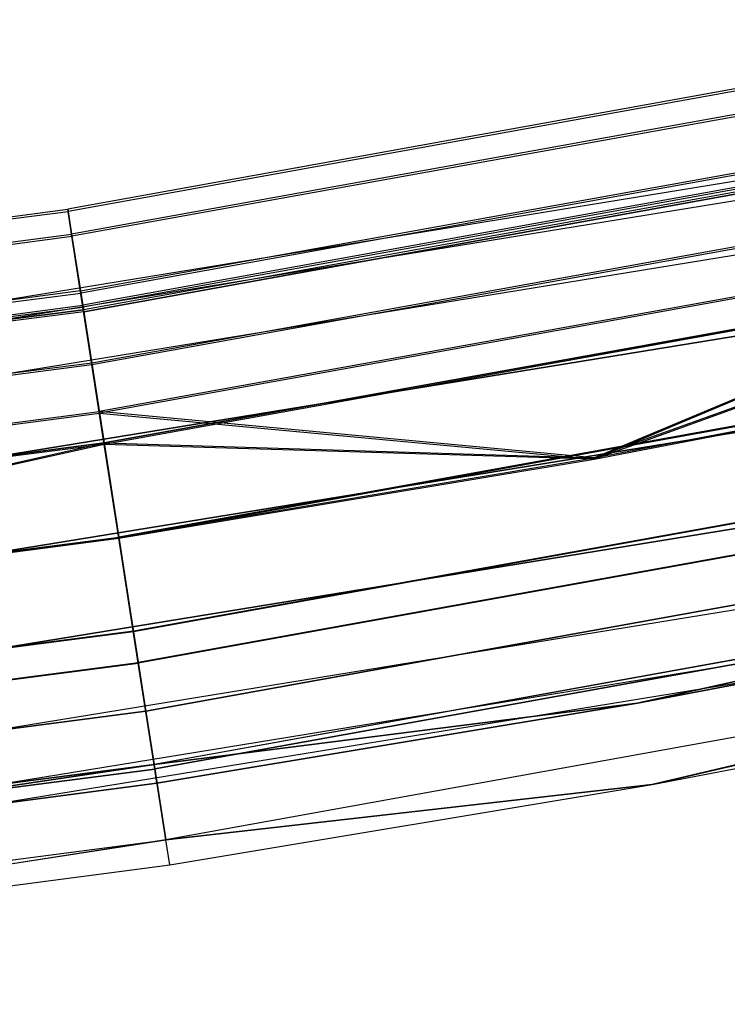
# Model space of a CAD drawing. Extents: x -135 to 135, y -135 to 135.
# Tile 26 of 207: x 20 to 24, y -135 to -129. Entities that reach past the tile are written whole.
import ezdxf

# ---------------------------------------------------------------- set-up
doc = ezdxf.new("R2010")
doc.units = 0
doc.header["$LTSCALE"] = 25.4
doc.layers.get('0').update_dxf_attribs({"linetype": 'CONTINUOUS'})

# ---------------------------------------------------------------- blocks, each defined once
blk = doc.blocks.new('SANTANA_BIURKO_A_PM_STL')
at = {"color": 0}
for p, q in [((26.5324, -128.782, 147.4156), (20.1814, -129.9287, 147.4156)), ((26.5324, -128.782, 147.4156), (20.1814, -129.9287, 147.4156)), ((26.535, -128.795, 344.4156), (20.1834, -129.9418, 344.4156)), ((26.535, -128.795, 344.4156), (20.1834, -129.9418, 344.4156)), ((26.5632, -128.9316, 148.1835), (20.2048, -130.0797, 148.1835)), ((26.5632, -128.9316, 148.1835), (20.2048, -130.0797, 148.1835)), ((26.5632, -128.9316, 146.6477), (20.2048, -130.0797, 146.6477)), ((26.5632, -128.9316, 146.6477), (20.2048, -130.0797, 146.6477)), ((26.5658, -128.9441, 345.181), (20.2068, -130.0923, 345.181)), ((26.5658, -128.9441, 345.181), (20.2068, -130.0923, 345.181)), ((26.5658, -128.9441, 343.6503), (20.2068, -130.0923, 343.6503)), ((26.5658, -128.9441, 343.6503), (20.2068, -130.0923, 343.6503)), ((20.2581, -130.4228, 147.4156), (26.6333, -129.2717, 147.4156)), ((20.2581, -130.4228, 147.4156), (26.6333, -129.2717, 147.4156)), ((26.6359, -129.2847, 344.4156), (20.2602, -130.4359, 344.4156)), ((26.6359, -129.2847, 344.4156), (20.2602, -130.4359, 344.4156)), ((26.651, -129.3576, 148.8345), (20.2716, -130.5095, 148.8345)), ((26.651, -129.3576, 148.8345), (20.2716, -130.5095, 148.8345)), ((26.651, -129.3576, 145.9967), (20.2716, -130.5095, 145.9967)), ((26.651, -129.3576, 145.9967), (20.2716, -130.5095, 145.9967)), ((26.6532, -129.3687, 345.8299), (20.2733, -130.5207, 345.8299)), ((26.6532, -129.3687, 345.8299), (20.2733, -130.5207, 345.8299)), ((26.6532, -129.3687, 343.0014), (20.2733, -130.5207, 343.0014)), ((26.6532, -129.3687, 343.0014), (20.2733, -130.5207, 343.0014)), ((26.6564, -129.384, 147.9922), (20.2757, -130.5361, 147.9922)), ((26.6564, -129.384, 147.9922), (20.2757, -130.5361, 147.9922)), ((26.6564, -129.384, 146.8391), (20.2757, -130.5361, 146.8391)), ((26.6564, -129.384, 146.8391), (20.2757, -130.5361, 146.8391)), ((20.2777, -130.5487, 344.9897), (26.659, -129.3965, 344.9897)), ((26.659, -129.3965, 343.8416), (20.2777, -130.5487, 343.8416)), ((26.659, -129.3965, 343.8416), (20.2777, -130.5487, 343.8416)), ((20.2777, -130.5487, 344.9897), (26.659, -129.3965, 344.9897)), ((26.7223, -129.7039, 148.481), (20.3259, -130.8589, 148.481)), ((26.7223, -129.7039, 146.3503), (20.3259, -130.8589, 146.3503)), ((26.7223, -129.7039, 146.3503), (20.3259, -130.8589, 146.3503)), ((26.7223, -129.7039, 148.481), (20.3259, -130.8589, 148.481)), ((26.7246, -129.715, 345.4763), (20.3276, -130.87, 345.4763)), ((26.7246, -129.715, 345.4763), (20.3276, -130.87, 345.4763)), ((26.7246, -129.715, 343.355), (20.3276, -130.87, 343.355)), ((26.7246, -129.715, 343.355), (20.3276, -130.87, 343.355)), ((24.2549, -129.7524, 344.4156), (18.2366, -130.7342, 344.4156)), ((24.2549, -129.7524, 344.4156), (18.2366, -130.7342, 344.4156)), ((24.2549, -129.7524, 147.4156), (18.2366, -130.7342, 147.4156)), ((24.2549, -129.7524, 147.4156), (18.2366, -130.7342, 147.4156)), ((18.2524, -130.8473, 344.9897), (24.2759, -129.8647, 344.9897)), ((18.2524, -130.8473, 344.9897), (24.2759, -129.8647, 344.9897)), ((18.2524, -130.8473, 343.8416), (24.2759, -129.8647, 343.8416)), ((18.2524, -130.8473, 343.8416), (24.2759, -129.8647, 343.8416)), ((18.2524, -130.8473, 147.9897), (24.2759, -129.8647, 147.9897)), ((18.2524, -130.8473, 147.9897), (24.2759, -129.8647, 147.9897)), ((18.2524, -130.8473, 146.8416), (24.2759, -129.8647, 146.8416)), ((18.2524, -130.8473, 146.8416), (24.2759, -129.8647, 146.8416)), ((13.7818, -130.7625, 147.4156), (20.1814, -129.9287, 147.4156)), ((13.7818, -130.7625, 147.4156), (20.1814, -129.9287, 147.4156)), ((13.7832, -130.7757, 344.4156), (20.1834, -129.9418, 344.4156)), ((13.7832, -130.7757, 344.4156), (20.1834, -129.9418, 344.4156)), ((20.1814, -129.9287, 147.4156), (20.2048, -130.0797, 146.6477)), ((20.2048, -130.0797, 148.1835), (20.1814, -129.9287, 147.4156)), ((20.2048, -130.0797, 148.1835), (20.1814, -129.9287, 147.4156)), ((20.1814, -129.9287, 147.4156), (20.2048, -130.0797, 146.6477)), ((20.1834, -129.9418, 344.4156), (20.2068, -130.0923, 343.6503)), ((20.2068, -130.0923, 345.181), (20.1834, -129.9418, 344.4156)), ((20.2068, -130.0923, 345.181), (20.1834, -129.9418, 344.4156)), ((20.1834, -129.9418, 344.4156), (20.2068, -130.0923, 343.6503)), ((26.7823, -129.9952, 149.2695), (20.3715, -131.1528, 149.2695)), ((26.7823, -129.9952, 149.2695), (20.3715, -131.1528, 149.2695)), ((26.7823, -129.9952, 145.5618), (20.3715, -131.1528, 145.5618)), ((26.7823, -129.9952, 145.5618), (20.3715, -131.1528, 145.5618)), ((26.7842, -130.0042, 346.2634), (20.3729, -131.1618, 346.2634)), ((26.7842, -130.0042, 346.2634), (20.3729, -131.1618, 346.2634)), ((26.7842, -130.0042, 342.5679), (20.3729, -131.1618, 342.5679)), ((26.7842, -130.0042, 342.5679), (20.3729, -131.1618, 342.5679)), ((23.3621, -131.4332, 149.4223), (26.7823, -129.9952, 149.2695)), ((23.3621, -131.4332, 149.4223), (26.7823, -129.9952, 149.2695)), ((26.7842, -130.0042, 342.5679), (23.3633, -131.4397, 342.4156)), ((26.7842, -130.0042, 342.5679), (23.3633, -131.4397, 342.4156)), ((13.7978, -130.9144, 146.6477), (20.2048, -130.0797, 146.6477)), ((13.7978, -130.9144, 146.6477), (20.2048, -130.0797, 146.6477)), ((13.7978, -130.9144, 148.1835), (20.2048, -130.0797, 148.1835)), ((13.7978, -130.9144, 148.1835), (20.2048, -130.0797, 148.1835)), ((20.2048, -130.0797, 146.6477), (20.2716, -130.5095, 145.9967)), ((20.2716, -130.5095, 148.8345), (20.2048, -130.0797, 148.1835)), ((20.2716, -130.5095, 148.8345), (20.2048, -130.0797, 148.1835)), ((20.2048, -130.0797, 146.6477), (20.2716, -130.5095, 145.9967)), ((13.7991, -130.9271, 343.6503), (20.2068, -130.0923, 343.6503)), ((13.7991, -130.9271, 343.6503), (20.2068, -130.0923, 343.6503)), ((13.7991, -130.9271, 345.181), (20.2068, -130.0923, 345.181)), ((13.7991, -130.9271, 345.181), (20.2068, -130.0923, 345.181)), ((20.2068, -130.0923, 343.6503), (20.2733, -130.5207, 343.0014)), ((20.2733, -130.5207, 345.8299), (20.2068, -130.0923, 345.181)), ((20.2733, -130.5207, 345.8299), (20.2068, -130.0923, 345.181)), ((20.2068, -130.0923, 343.6503), (20.2733, -130.5207, 343.0014)), ((18.2973, -131.1693, 345.4763), (24.3357, -130.1843, 345.4763)), ((18.2973, -131.1693, 345.4763), (24.3357, -130.1843, 345.4763)), ((18.2973, -131.1693, 343.355), (24.3357, -130.1843, 343.355)), ((18.2973, -131.1693, 343.355), (24.3357, -130.1843, 343.355)), ((18.2973, -131.1693, 148.4763), (24.3357, -130.1843, 148.4763)), ((18.2973, -131.1693, 148.4763), (24.3357, -130.1843, 148.4763)), ((18.2973, -131.1693, 146.355), (24.3357, -130.1843, 146.355)), ((18.2973, -131.1693, 146.355), (24.3357, -130.1843, 146.355)), ((20.4009, -131.3419, 146.0237), (26.8209, -130.1826, 146.0237)), ((26.8209, -130.1826, 148.8076), (20.4009, -131.3419, 148.8076)), ((26.8209, -130.1826, 148.8076), (20.4009, -131.3419, 148.8076)), ((20.4009, -131.3419, 146.0237), (26.8209, -130.1826, 146.0237)), ((26.8228, -130.1916, 345.8015), (20.4023, -131.3509, 345.8015)), ((26.8228, -130.1916, 343.0298), (20.4023, -131.3509, 343.0298)), ((26.8228, -130.1916, 345.8015), (20.4023, -131.3509, 345.8015)), ((26.8228, -130.1916, 343.0298), (20.4023, -131.3509, 343.0298)), ((26.8209, -130.1826, 148.8076), (23.3621, -131.4332, 148.9223)), ((26.8209, -130.1826, 148.8076), (23.3621, -131.4332, 148.9223)), ((23.3633, -131.4397, 342.9156), (26.8228, -130.1916, 343.0298)), ((23.3633, -131.4397, 342.9156), (26.8228, -130.1916, 343.0298)), ((20.2581, -130.4228, 147.4156), (13.8342, -131.2597, 147.4156)), ((20.2581, -130.4228, 147.4156), (13.8342, -131.2597, 147.4156)), ((13.8356, -131.2729, 344.4156), (20.2602, -130.4359, 344.4156)), ((13.8356, -131.2729, 344.4156), (20.2602, -130.4359, 344.4156)), ((20.2581, -130.4228, 147.4156), (20.2757, -130.5361, 146.8391)), ((20.2581, -130.4228, 147.4156), (20.2757, -130.5361, 147.9922)), ((20.2581, -130.4228, 147.4156), (20.2757, -130.5361, 147.9922)), ((20.2581, -130.4228, 147.4156), (20.2757, -130.5361, 146.8391)), ((20.2777, -130.5487, 344.9897), (20.2602, -130.4359, 344.4156)), ((20.2777, -130.5487, 343.8416), (20.2602, -130.4359, 344.4156)), ((20.2777, -130.5487, 344.9897), (20.2602, -130.4359, 344.4156)), ((20.2777, -130.5487, 343.8416), (20.2602, -130.4359, 344.4156)), ((13.8434, -131.347, 145.9967), (20.2716, -130.5095, 145.9967)), ((13.8434, -131.347, 145.9967), (20.2716, -130.5095, 145.9967)), ((13.8434, -131.347, 148.8345), (20.2716, -130.5095, 148.8345)), ((13.8434, -131.347, 148.8345), (20.2716, -130.5095, 148.8345)), ((13.8446, -131.3582, 343.0014), (20.2733, -130.5207, 343.0014)), ((13.8446, -131.3582, 343.0014), (20.2733, -130.5207, 343.0014)), ((13.8446, -131.3582, 345.8299), (20.2733, -130.5207, 345.8299)), ((13.8446, -131.3582, 345.8299), (20.2733, -130.5207, 345.8299)), ((13.8462, -131.3738, 146.8391), (20.2757, -130.5361, 146.8391)), ((20.2757, -130.5361, 147.9922), (13.8462, -131.3738, 147.9922)), ((20.2757, -130.5361, 147.9922), (13.8462, -131.3738, 147.9922)), ((13.8462, -131.3738, 146.8391), (20.2757, -130.5361, 146.8391)), ((20.2777, -130.5487, 344.9897), (13.8475, -131.3865, 344.9897)), ((20.2777, -130.5487, 344.9897), (13.8475, -131.3865, 344.9897)), ((20.2777, -130.5487, 343.8416), (13.8475, -131.3865, 343.8416)), ((20.2777, -130.5487, 343.8416), (13.8475, -131.3865, 343.8416)), ((20.2716, -130.5095, 145.9967), (20.3715, -131.1528, 145.5618)), ((20.3715, -131.1528, 149.2695), (20.2716, -130.5095, 148.8345)), ((20.3715, -131.1528, 149.2695), (20.2716, -130.5095, 148.8345)), ((20.2716, -130.5095, 145.9967), (20.3715, -131.1528, 145.5618)), ((20.2733, -130.5207, 343.0014), (20.3729, -131.1618, 342.5679)), ((20.3729, -131.1618, 346.2634), (20.2733, -130.5207, 345.8299)), ((20.3729, -131.1618, 346.2634), (20.2733, -130.5207, 345.8299)), ((20.2733, -130.5207, 343.0014), (20.3729, -131.1618, 342.5679)), ((20.2757, -130.5361, 147.9922), (20.3259, -130.8589, 148.481)), ((20.3259, -130.8589, 146.3503), (20.2757, -130.5361, 146.8391)), ((20.2757, -130.5361, 147.9922), (20.3259, -130.8589, 148.481)), ((20.3259, -130.8589, 146.3503), (20.2757, -130.5361, 146.8391)), ((20.2777, -130.5487, 344.9897), (20.3276, -130.87, 345.4763)), ((20.2777, -130.5487, 344.9897), (20.3276, -130.87, 345.4763)), ((20.3276, -130.87, 343.355), (20.2777, -130.5487, 343.8416)), ((20.3276, -130.87, 343.355), (20.2777, -130.5487, 343.8416)), ((24.4251, -130.6627, 345.8015), (18.3646, -131.6513, 345.8015)), ((18.3646, -131.6513, 343.0298), (24.4251, -130.6627, 343.0298)), ((18.3646, -131.6513, 343.0298), (24.4251, -130.6627, 343.0298)), ((24.4251, -130.6627, 345.8015), (18.3646, -131.6513, 345.8015)), ((24.4251, -130.6627, 148.8015), (18.3646, -131.6513, 148.8015)), ((18.3646, -131.6513, 146.0298), (24.4251, -130.6627, 146.0298)), ((18.3646, -131.6513, 146.0298), (24.4251, -130.6627, 146.0298)), ((24.4251, -130.6627, 148.8015), (18.3646, -131.6513, 148.8015)), ((26.9373, -130.7473, 145.409), (20.4894, -131.9116, 145.409)), ((26.9373, -130.7473, 145.409), (20.4894, -131.9116, 145.409)), ((26.9373, -130.7473, 145.909), (20.4894, -131.9116, 145.909)), ((26.9373, -130.7473, 145.909), (20.4894, -131.9116, 145.909)), ((26.9386, -130.7538, 345.9156), (20.4904, -131.9181, 345.9156)), ((26.9386, -130.7538, 345.9156), (20.4904, -131.9181, 345.9156)), ((26.9386, -130.7538, 346.4156), (20.4904, -131.9181, 346.4156)), ((26.9386, -130.7538, 346.4156), (20.4904, -131.9181, 346.4156)), ((23.3621, -131.4332, 149.4223), (26.9373, -130.7473, 149.4223)), ((23.3621, -131.4332, 149.4223), (26.9373, -130.7473, 149.4223)), ((23.3621, -131.4332, 148.9223), (26.9373, -130.7473, 148.9223)), ((23.3621, -131.4332, 148.9223), (26.9373, -130.7473, 148.9223)), ((23.3633, -131.4397, 342.9156), (26.9386, -130.7538, 342.9156)), ((23.3633, -131.4397, 342.9156), (26.9386, -130.7538, 342.9156)), ((23.3633, -131.4397, 342.4156), (26.9386, -130.7538, 342.4156)), ((23.3633, -131.4397, 342.4156), (26.9386, -130.7538, 342.4156)), ((20.3259, -130.8589, 146.3503), (13.8804, -131.6986, 146.3503)), ((20.3259, -130.8589, 148.481), (13.8804, -131.6986, 148.481)), ((20.3259, -130.8589, 148.481), (13.8804, -131.6986, 148.481)), ((20.3259, -130.8589, 146.3503), (13.8804, -131.6986, 146.3503)), ((20.3276, -130.87, 345.4763), (13.8816, -131.7098, 345.4763)), ((20.3276, -130.87, 343.355), (13.8816, -131.7098, 343.355)), ((20.3276, -130.87, 343.355), (13.8816, -131.7098, 343.355)), ((20.3276, -130.87, 345.4763), (13.8816, -131.7098, 345.4763)), ((20.4009, -131.3419, 146.0237), (20.3259, -130.8589, 146.3503)), ((20.4009, -131.3419, 146.0237), (20.3259, -130.8589, 146.3503)), ((20.3259, -130.8589, 148.481), (20.4009, -131.3419, 148.8076)), ((20.3259, -130.8589, 148.481), (20.4009, -131.3419, 148.8076)), ((20.3276, -130.87, 345.4763), (20.4023, -131.3509, 345.8015)), ((20.4023, -131.3509, 343.0298), (20.3276, -130.87, 343.355)), ((20.4023, -131.3509, 343.0298), (20.3276, -130.87, 343.355)), ((20.3276, -130.87, 345.4763), (20.4023, -131.3509, 345.8015)), ((13.9116, -131.9944, 149.2695), (20.3715, -131.1528, 149.2695)), ((13.9116, -131.9944, 145.5618), (20.3715, -131.1528, 145.5618)), ((13.9116, -131.9944, 145.5618), (20.3715, -131.1528, 145.5618)), ((13.9116, -131.9944, 149.2695), (20.3715, -131.1528, 149.2695)), ((20.4894, -131.9116, 149.4223), (20.3715, -131.1528, 149.2695)), ((20.3715, -131.1528, 145.5618), (20.4894, -131.9116, 145.409)), ((23.3621, -131.4332, 149.4223), (20.3715, -131.1528, 149.2695)), ((20.4894, -131.9116, 149.4223), (20.3715, -131.1528, 149.2695)), ((23.3621, -131.4332, 149.4223), (20.3715, -131.1528, 149.2695)), ((20.3715, -131.1528, 145.5618), (20.4894, -131.9116, 145.409)), ((13.9126, -132.0035, 342.5679), (20.3729, -131.1618, 342.5679)), ((13.9126, -132.0035, 342.5679), (20.3729, -131.1618, 342.5679)), ((13.9126, -132.0035, 346.2634), (20.3729, -131.1618, 346.2634)), ((13.9126, -132.0035, 346.2634), (20.3729, -131.1618, 346.2634)), ((20.4904, -131.9181, 342.4156), (20.3729, -131.1618, 342.5679)), ((20.3729, -131.1618, 342.5679), (23.3633, -131.4397, 342.4156)), ((20.4904, -131.9181, 342.4156), (20.3729, -131.1618, 342.5679)), ((20.4904, -131.9181, 346.4156), (20.3729, -131.1618, 346.2634)), ((20.4904, -131.9181, 346.4156), (20.3729, -131.1618, 346.2634)), ((20.3729, -131.1618, 342.5679), (23.3633, -131.4397, 342.4156)), ((18.4439, -132.2198, 342.9156), (24.5306, -131.2269, 342.9156)), ((18.4439, -132.2198, 342.9156), (24.5306, -131.2269, 342.9156)), ((24.5306, -131.2269, 345.9156), (18.4439, -132.2198, 345.9156)), ((24.5306, -131.2269, 345.9156), (18.4439, -132.2198, 345.9156)), ((18.4439, -132.2198, 145.9156), (24.5306, -131.2269, 145.9156)), ((18.4439, -132.2198, 145.9156), (24.5306, -131.2269, 145.9156)), ((24.5306, -131.2269, 148.9156), (18.4439, -132.2198, 148.9156)), ((24.5306, -131.2269, 148.9156), (18.4439, -132.2198, 148.9156)), ((27.0536, -131.312, 146.0237), (20.5779, -132.4813, 146.0237)), ((27.0536, -131.312, 146.0237), (20.5779, -132.4813, 146.0237)), ((27.0545, -131.316, 345.8015), (20.5785, -132.4854, 345.8015)), ((27.0545, -131.316, 345.8015), (20.5785, -132.4854, 345.8015)), ((20.4009, -131.3419, 146.0237), (13.9317, -132.1847, 146.0237)), ((20.4009, -131.3419, 146.0237), (13.9317, -132.1847, 146.0237)), ((13.9317, -132.1847, 148.8076), (20.4009, -131.3419, 148.8076)), ((13.9317, -132.1847, 148.8076), (20.4009, -131.3419, 148.8076)), ((20.4023, -131.3509, 345.8015), (13.9326, -132.1938, 345.8015)), ((20.4023, -131.3509, 343.0298), (13.9326, -132.1938, 343.0298)), ((20.4023, -131.3509, 343.0298), (13.9326, -132.1938, 343.0298)), ((20.4023, -131.3509, 345.8015), (13.9326, -132.1938, 345.8015)), ((14.1369, -132.7427, 148.9223), (20.4009, -131.3419, 148.8076)), ((14.1369, -132.7427, 148.9223), (20.4009, -131.3419, 148.8076)), ((20.4023, -131.3509, 343.0298), (14.1376, -132.7493, 342.9156)), ((20.4023, -131.3509, 343.0298), (14.1376, -132.7493, 342.9156)), ((20.4894, -131.9116, 148.9223), (20.4009, -131.3419, 148.8076)), ((20.4009, -131.3419, 148.8076), (23.3621, -131.4332, 148.9223)), ((20.4009, -131.3419, 146.0237), (20.4894, -131.9116, 145.909)), ((20.4894, -131.9116, 148.9223), (20.4009, -131.3419, 148.8076)), ((20.4009, -131.3419, 148.8076), (23.3621, -131.4332, 148.9223)), ((20.4009, -131.3419, 146.0237), (20.4894, -131.9116, 145.909)), ((20.4904, -131.9181, 342.9156), (20.4023, -131.3509, 343.0298)), ((20.4023, -131.3509, 345.8015), (20.4904, -131.9181, 345.9156)), ((20.4023, -131.3509, 345.8015), (20.4904, -131.9181, 345.9156)), ((23.3633, -131.4397, 342.9156), (20.4023, -131.3509, 343.0298)), ((20.4904, -131.9181, 342.9156), (20.4023, -131.3509, 343.0298)), ((23.3633, -131.4397, 342.9156), (20.4023, -131.3509, 343.0298)), ((20.4894, -131.9116, 149.4223), (23.3621, -131.4332, 149.4223)), ((20.4894, -131.9116, 149.4223), (23.3621, -131.4332, 149.4223)), ((20.4894, -131.9116, 148.9223), (23.3621, -131.4332, 148.9223)), ((20.4894, -131.9116, 148.9223), (23.3621, -131.4332, 148.9223)), ((20.4904, -131.9181, 342.9156), (23.3633, -131.4397, 342.9156)), ((20.4904, -131.9181, 342.9156), (23.3633, -131.4397, 342.9156)), ((20.4904, -131.9181, 342.4156), (23.3633, -131.4397, 342.4156)), ((20.4904, -131.9181, 342.4156), (23.3633, -131.4397, 342.4156)), ((23.3621, -131.4332, 149.4223), (23.3621, -131.4332, 148.9223)), ((23.3621, -131.4332, 149.4223), (23.3621, -131.4332, 148.9223)), ((23.3633, -131.4397, 342.9156), (23.3633, -131.4397, 342.4156)), ((23.3633, -131.4397, 342.9156), (23.3633, -131.4397, 342.4156)), ((27.0922, -131.4994, 145.5618), (20.6072, -132.6704, 145.5618)), ((27.0922, -131.4994, 145.5618), (20.6072, -132.6704, 145.5618)), ((27.0931, -131.5034, 346.2634), (20.6079, -132.6744, 346.2634)), ((27.0931, -131.5034, 346.2634), (20.6079, -132.6744, 346.2634)), ((18.5232, -132.7883, 343.0298), (24.636, -131.7912, 343.0298)), ((18.5232, -132.7883, 343.0298), (24.636, -131.7912, 343.0298)), ((24.636, -131.7912, 345.8015), (18.5232, -132.7883, 345.8015)), ((24.636, -131.7912, 345.8015), (18.5232, -132.7883, 345.8015)), ((18.5232, -132.7883, 146.0298), (24.636, -131.7912, 146.0298)), ((18.5232, -132.7883, 146.0298), (24.636, -131.7912, 146.0298)), ((24.636, -131.7912, 148.8015), (18.5232, -132.7883, 148.8015)), ((24.636, -131.7912, 148.8015), (18.5232, -132.7883, 148.8015)), ((27.1523, -131.7908, 146.3503), (20.6529, -132.9643, 146.3503)), ((27.1523, -131.7908, 146.3503), (20.6529, -132.9643, 146.3503)), ((27.1526, -131.7927, 345.4763), (20.6532, -132.9662, 345.4763)), ((27.1526, -131.7927, 345.4763), (20.6532, -132.9662, 345.4763)), ((13.9921, -132.7581, 145.409), (20.4894, -131.9116, 145.409)), ((13.9921, -132.7581, 145.409), (20.4894, -131.9116, 145.409)), ((13.9921, -132.7581, 145.909), (20.4894, -131.9116, 145.909)), ((13.9921, -132.7581, 145.909), (20.4894, -131.9116, 145.909)), ((20.4904, -131.9181, 345.9156), (13.9928, -132.7646, 345.9156)), ((20.4904, -131.9181, 345.9156), (13.9928, -132.7646, 345.9156)), ((13.9928, -132.7646, 346.4156), (20.4904, -131.9181, 346.4156)), ((13.9928, -132.7646, 346.4156), (20.4904, -131.9181, 346.4156)), ((14.1369, -132.7427, 149.4223), (20.4894, -131.9116, 149.4223)), ((14.1369, -132.7427, 149.4223), (20.4894, -131.9116, 149.4223)), ((14.1369, -132.7427, 148.9223), (20.4894, -131.9116, 148.9223)), ((14.1369, -132.7427, 148.9223), (20.4894, -131.9116, 148.9223)), ((14.1376, -132.7493, 342.9156), (20.4904, -131.9181, 342.9156)), ((14.1376, -132.7493, 342.9156), (20.4904, -131.9181, 342.9156)), ((14.1376, -132.7493, 342.4156), (20.4904, -131.9181, 342.4156)), ((14.1376, -132.7493, 342.4156), (20.4904, -131.9181, 342.4156)), ((20.4894, -131.9116, 145.409), (20.6072, -132.6704, 145.5618)), ((20.4894, -131.9116, 145.409), (20.6072, -132.6704, 145.5618)), ((20.4894, -131.9116, 149.4223), (20.4894, -131.9116, 148.9223)), ((20.4894, -131.9116, 149.4223), (20.4894, -131.9116, 148.9223)), ((20.5779, -132.4813, 146.0237), (20.4894, -131.9116, 145.909)), ((20.5779, -132.4813, 146.0237), (20.4894, -131.9116, 145.909)), ((20.4904, -131.9181, 345.9156), (20.5785, -132.4854, 345.8015)), ((20.4904, -131.9181, 345.9156), (20.5785, -132.4854, 345.8015)), ((20.4904, -131.9181, 342.9156), (20.4904, -131.9181, 342.4156)), ((20.4904, -131.9181, 342.9156), (20.4904, -131.9181, 342.4156)), ((20.6079, -132.6744, 346.2634), (20.4904, -131.9181, 346.4156)), ((20.6079, -132.6744, 346.2634), (20.4904, -131.9181, 346.4156)), ((27.2182, -132.1106, 146.8391), (20.703, -133.287, 146.8391)), ((27.2182, -132.1106, 146.8391), (20.703, -133.287, 146.8391)), ((27.2183, -132.1111, 344.9897), (20.7031, -133.2875, 344.9897)), ((27.2183, -132.1111, 344.9897), (20.7031, -133.2875, 344.9897)), ((27.2236, -132.137, 145.9967), (20.7071, -133.3137, 145.9967)), ((27.2236, -132.137, 145.9967), (20.7071, -133.3137, 145.9967)), ((27.224, -132.1389, 345.8299), (20.7074, -133.3156, 345.8299)), ((27.224, -132.1389, 345.8299), (20.7074, -133.3156, 345.8299)), ((23.6258, -132.9166, 147.4156), (27.2182, -132.1106, 146.8391)), ((23.6258, -132.9166, 147.4156), (27.2182, -132.1106, 146.8391)), ((27.2183, -132.1111, 344.9897), (23.6258, -132.9166, 344.4156)), ((27.2183, -132.1111, 344.9897), (23.6258, -132.9166, 344.4156)), ((27.2413, -132.223, 344.4156), (23.6258, -132.9166, 344.4156)), ((23.6258, -132.9166, 147.4156), (27.2413, -132.223, 147.4156)), ((23.6258, -132.9166, 147.4156), (27.2413, -132.223, 147.4156)), ((27.2413, -132.223, 344.4156), (23.6258, -132.9166, 344.4156)), ((24.7255, -132.2695, 343.355), (18.5904, -133.2703, 343.355)), ((24.7255, -132.2695, 345.4763), (18.5904, -133.2703, 345.4763)), ((24.7255, -132.2695, 345.4763), (18.5904, -133.2703, 345.4763)), ((24.7255, -132.2695, 343.355), (18.5904, -133.2703, 343.355)), ((24.7255, -132.2695, 146.355), (18.5904, -133.2703, 146.355)), ((24.7255, -132.2695, 148.4763), (18.5904, -133.2703, 148.4763)), ((24.7255, -132.2695, 148.4763), (18.5904, -133.2703, 148.4763)), ((24.7255, -132.2695, 146.355), (18.5904, -133.2703, 146.355)), ((20.5779, -132.4813, 146.0237), (14.0525, -133.3315, 146.0237)), ((20.5779, -132.4813, 146.0237), (14.0525, -133.3315, 146.0237)), ((20.5785, -132.4854, 345.8015), (14.053, -133.3355, 345.8015)), ((20.5785, -132.4854, 345.8015), (14.053, -133.3355, 345.8015)), ((20.6529, -132.9643, 146.3503), (20.5779, -132.4813, 146.0237)), ((20.6529, -132.9643, 146.3503), (20.5779, -132.4813, 146.0237)), ((20.5785, -132.4854, 345.8015), (20.6532, -132.9662, 345.4763)), ((20.5785, -132.4854, 345.8015), (20.6532, -132.9662, 345.4763)), ((27.3114, -132.5631, 146.6477), (20.7739, -133.7435, 146.6477)), ((27.3114, -132.5631, 146.6477), (20.7739, -133.7435, 146.6477)), ((27.3115, -132.5636, 345.181), (20.774, -133.744, 345.181)), ((27.3115, -132.5636, 345.181), (20.774, -133.744, 345.181)), ((27.3114, -132.5631, 146.6477), (23.7133, -133.4089, 147.4156)), ((27.3114, -132.5631, 146.6477), (23.7133, -133.4089, 147.4156)), ((23.7133, -133.4089, 344.4156), (27.3115, -132.5636, 345.181)), ((23.7133, -133.4089, 344.4156), (27.3115, -132.5636, 345.181)), ((24.7852, -132.5891, 344.9897), (18.6353, -133.5923, 344.9897)), ((24.7852, -132.5891, 344.9897), (18.6353, -133.5923, 344.9897)), ((24.7852, -132.5891, 343.8416), (18.6353, -133.5923, 343.8416)), ((24.7852, -132.5891, 343.8416), (18.6353, -133.5923, 343.8416)), ((24.7852, -132.5891, 147.9897), (18.6353, -133.5923, 147.9897)), ((24.7852, -132.5891, 147.9897), (18.6353, -133.5923, 147.9897)), ((24.7852, -132.5891, 146.8416), (18.6353, -133.5923, 146.8416)), ((24.7852, -132.5891, 146.8416), (18.6353, -133.5923, 146.8416)), ((14.0726, -133.5217, 145.5618), (20.6072, -132.6704, 145.5618)), ((14.0726, -133.5217, 145.5618), (20.6072, -132.6704, 145.5618)), ((14.073, -133.5258, 346.2634), (20.6079, -132.6744, 346.2634)), ((14.073, -133.5258, 346.2634), (20.6079, -132.6744, 346.2634)), ((24.8062, -132.7014, 344.4156), (18.6511, -133.7054, 344.4156)), ((24.8062, -132.7014, 344.4156), (18.6511, -133.7054, 344.4156)), ((24.8062, -132.7014, 147.4156), (18.6511, -133.7054, 147.4156)), ((24.8062, -132.7014, 147.4156), (18.6511, -133.7054, 147.4156)), ((20.6072, -132.6704, 145.5618), (20.7071, -133.3137, 145.9967)), ((20.6072, -132.6704, 145.5618), (20.7071, -133.3137, 145.9967)), ((20.7074, -133.3156, 345.8299), (20.6079, -132.6744, 346.2634)), ((20.7074, -133.3156, 345.8299), (20.6079, -132.6744, 346.2634)), ((23.7133, -133.4089, 344.4156), (27.3422, -132.7127, 344.4156)), ((23.7133, -133.4089, 344.4156), (27.3422, -132.7127, 344.4156)), ((23.7133, -133.4089, 147.4156), (27.3422, -132.7127, 147.4156)), ((23.7133, -133.4089, 147.4156), (27.3422, -132.7127, 147.4156)), ((23.6258, -132.9166, 147.4156), (20.703, -133.287, 146.8391)), ((23.6258, -132.9166, 147.4156), (20.703, -133.287, 146.8391)), ((20.7031, -133.2875, 344.9897), (23.6258, -132.9166, 344.4156)), ((20.7031, -133.2875, 344.9897), (23.6258, -132.9166, 344.4156)), ((23.6258, -132.9166, 344.4156), (20.7206, -133.4004, 344.4156)), ((20.7206, -133.4004, 147.4156), (23.6258, -132.9166, 147.4156)), ((20.7206, -133.4004, 147.4156), (23.6258, -132.9166, 147.4156)), ((23.6258, -132.9166, 344.4156), (20.7206, -133.4004, 344.4156)), ((23.6258, -132.9166, 147.4156), (23.6258, -132.9166, 344.4156)), ((23.6258, -132.9166, 147.4156), (23.6258, -132.9166, 344.4156)), ((20.6529, -132.9643, 146.3503), (14.1038, -133.8175, 146.3503)), ((20.6529, -132.9643, 146.3503), (14.1038, -133.8175, 146.3503)), ((20.6532, -132.9662, 345.4763), (14.104, -133.8195, 345.4763)), ((20.6532, -132.9662, 345.4763), (14.104, -133.8195, 345.4763)), ((20.703, -133.287, 146.8391), (20.6529, -132.9643, 146.3503)), ((20.703, -133.287, 146.8391), (20.6529, -132.9643, 146.3503)), ((20.6532, -132.9662, 345.4763), (20.7031, -133.2875, 344.9897)), ((20.6532, -132.9662, 345.4763), (20.7031, -133.2875, 344.9897)), ((20.703, -133.287, 146.8391), (14.138, -134.1423, 146.8391)), ((20.703, -133.287, 146.8391), (14.138, -134.1423, 146.8391)), ((14.138, -134.1428, 344.9897), (20.7031, -133.2875, 344.9897)), ((14.138, -134.1428, 344.9897), (20.7031, -133.2875, 344.9897)), ((20.703, -133.287, 146.8391), (14.2965, -134.2409, 147.4156)), ((20.703, -133.287, 146.8391), (14.2965, -134.2409, 147.4156)), ((14.2965, -134.2409, 344.4156), (20.7031, -133.2875, 344.9897)), ((14.2965, -134.2409, 344.4156), (20.7031, -133.2875, 344.9897)), ((20.7206, -133.4004, 147.4156), (20.703, -133.287, 146.8391)), ((20.7206, -133.4004, 147.4156), (20.703, -133.287, 146.8391)), ((20.7206, -133.4004, 344.4156), (20.7031, -133.2875, 344.9897)), ((20.7206, -133.4004, 344.4156), (20.7031, -133.2875, 344.9897)), ((14.1408, -134.1691, 145.9967), (20.7071, -133.3137, 145.9967)), ((14.1408, -134.1691, 145.9967), (20.7071, -133.3137, 145.9967)), ((14.141, -134.1711, 345.8299), (20.7074, -133.3156, 345.8299)), ((14.141, -134.1711, 345.8299), (20.7074, -133.3156, 345.8299)), ((20.7071, -133.3137, 145.9967), (20.7739, -133.7435, 146.6477)), ((20.7071, -133.3137, 145.9967), (20.7739, -133.7435, 146.6477)), ((20.774, -133.744, 345.181), (20.7074, -133.3156, 345.8299)), ((20.774, -133.744, 345.181), (20.7074, -133.3156, 345.8299)), ((20.7206, -133.4004, 344.4156), (14.2965, -134.2409, 344.4156)), ((14.2965, -134.2409, 147.4156), (20.7206, -133.4004, 147.4156)), ((14.2965, -134.2409, 147.4156), (20.7206, -133.4004, 147.4156)), ((20.7206, -133.4004, 344.4156), (14.2965, -134.2409, 344.4156)), ((20.7206, -133.4004, 147.4156), (20.7206, -133.4004, 344.4156)), ((20.7206, -133.4004, 147.4156), (20.7206, -133.4004, 344.4156)), ((20.7739, -133.7435, 146.6477), (23.7133, -133.4089, 147.4156)), ((20.7739, -133.7435, 146.6477), (23.7133, -133.4089, 147.4156)), ((23.7133, -133.4089, 344.4156), (20.774, -133.744, 345.181)), ((23.7133, -133.4089, 344.4156), (20.774, -133.744, 345.181)), ((20.7974, -133.8944, 344.4156), (23.7133, -133.4089, 344.4156)), ((20.7974, -133.8944, 344.4156), (23.7133, -133.4089, 344.4156)), ((20.7974, -133.8944, 147.4156), (23.7133, -133.4089, 147.4156)), ((20.7974, -133.8944, 147.4156), (23.7133, -133.4089, 147.4156)), ((23.7133, -133.4089, 344.4156), (23.7133, -133.4089, 147.4156)), ((23.7133, -133.4089, 344.4156), (23.7133, -133.4089, 147.4156)), ((14.1864, -134.6017, 146.6477), (20.7739, -133.7435, 146.6477)), ((14.1864, -134.6017, 146.6477), (20.7739, -133.7435, 146.6477)), ((14.1865, -134.6022, 345.181), (20.774, -133.744, 345.181)), ((14.1865, -134.6022, 345.181), (20.774, -133.744, 345.181)), ((14.3494, -134.7381, 147.4156), (20.7739, -133.7435, 146.6477)), ((14.3494, -134.7381, 147.4156), (20.7739, -133.7435, 146.6477)), ((20.774, -133.744, 345.181), (14.3494, -134.7381, 344.4156)), ((20.774, -133.744, 345.181), (14.3494, -134.7381, 344.4156)), ((20.7974, -133.8944, 147.4156), (20.7739, -133.7435, 146.6477)), ((20.7974, -133.8944, 147.4156), (20.7739, -133.7435, 146.6477)), ((20.7974, -133.8944, 344.4156), (20.774, -133.744, 345.181)), ((20.7974, -133.8944, 344.4156), (20.774, -133.744, 345.181)), ((14.3494, -134.7381, 344.4156), (20.7974, -133.8944, 344.4156)), ((14.3494, -134.7381, 344.4156), (20.7974, -133.8944, 344.4156)), ((14.3494, -134.7381, 147.4156), (20.7974, -133.8944, 147.4156)), ((14.3494, -134.7381, 147.4156), (20.7974, -133.8944, 147.4156)), ((20.7974, -133.8944, 344.4156), (20.7974, -133.8944, 147.4156)), ((20.7974, -133.8944, 344.4156), (20.7974, -133.8944, 147.4156))]:
    blk.add_line(p, q, dxfattribs=at)

msp = doc.modelspace()

# ---------------------------------------------------------------- block references
at = {"color": 253}
msp.add_blockref('SANTANA_BIURKO_A_PM_STL', (0, 0), dxfattribs=at)

doc.saveas('drawing.dxf')
